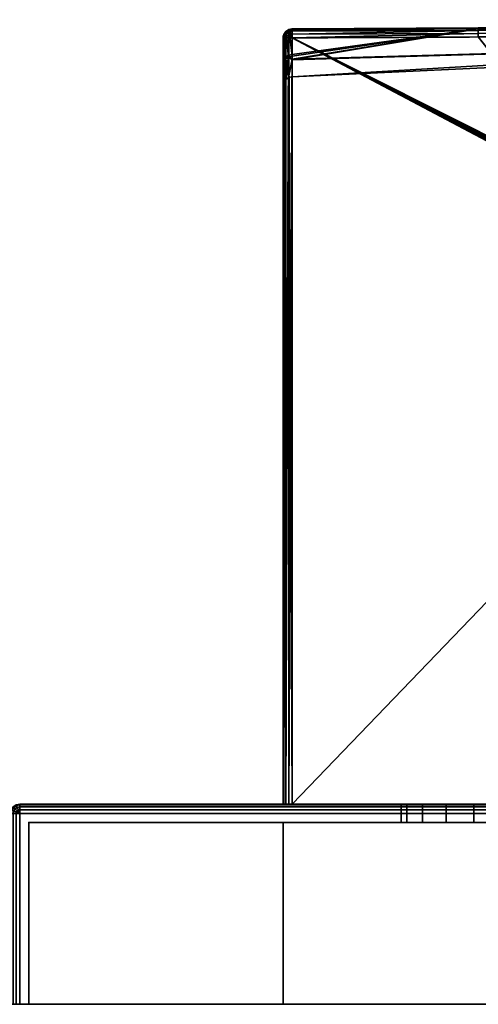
# Model space of a CAD drawing. Header units: millimetres. Extents: x -309 to 8309, y -96 to 57.
# Tile 88 of 95: x 7221 to 7246, y 0 to 54. Entities that reach past the tile are written whole.
import ezdxf

# ---------------------------------------------------------------- set-up
doc = ezdxf.new("R2010")
doc.units = ezdxf.units.MM
doc.layers.add('151', color=7, linetype='Continuous', true_color=0xffffff)
doc.layers.add('31', color=7, linetype='Continuous', true_color=0xffffff)

# ---------------------------------------------------------------- blocks, each defined once
blk = doc.blocks.new('UG_SURFACE_012')
at = {"layer": '151', "color": 252, "linetype": 'Continuous', "lineweight": 35}
for points in [[(7378, -37.3), (7191, -37.3), (7191, 0), (7378, 0)], [(7191, 0), (7191, 0, 2017), (7378, 0, 2017), (7378, 0)], [(7378, 0, 2017), (7191, 0, 2017), (7191, -39.3, 2017), (7378, -39.3, 2017)]]:
    blk.add_3dface(points, dxfattribs=at)
blk = doc.blocks.new('UG_SURFACE_023')
at = {"layer": '31', "color": 251, "linetype": 'Continuous', "lineweight": 35}
for points in [[(7220.538, 10.691, 1000), (7220.646, 10.854, 1000), (7220.674, 10.827, 999.809), (7220.573, 10.677, 999.809)], [(7220.646, 10.854, 1050), (7220.646, 10.854, 1000), (7220.538, 10.691, 1000), (7220.538, 10.691, 1050)], [(7220.573, 10.677, 1050.191), (7220.674, 10.827, 1050.191), (7220.646, 10.854, 1050), (7220.538, 10.691, 1050)], [(7220.646, 10.854, 1000), (7220.809, 10.962, 1000), (7220.823, 10.927, 999.809), (7220.674, 10.827, 999.809)], [(7220.809, 10.962, 1050), (7220.809, 10.962, 1000), (7220.646, 10.854, 1000), (7220.646, 10.854, 1050)], [(7220.674, 10.827, 1050.191), (7220.823, 10.927, 1050.191), (7220.809, 10.962, 1050), (7220.646, 10.854, 1050)], [(7220.674, 10.827, 999.809), (7220.823, 10.927, 999.809), (7220.865, 10.827, 999.646), (7220.75, 10.75, 999.646)], [(7220.75, 10.75, 1050.354), (7220.865, 10.827, 1050.354), (7220.823, 10.927, 1050.191), (7220.674, 10.827, 1050.191)], [(7220.809, 10.962, 1000), (7221, 11, 1000), (7221, 10.962, 999.809), (7220.823, 10.927, 999.809)], [(7221, 11, 1050), (7221, 11, 1000), (7220.809, 10.962, 1000), (7220.809, 10.962, 1050)], [(7220.823, 10.927, 1050.191), (7221, 10.962, 1050.191), (7221, 11, 1050), (7220.809, 10.962, 1050)], [(7220.823, 10.927, 999.809), (7221, 10.962, 999.809), (7221, 10.854, 999.646), (7220.865, 10.827, 999.646)], [(7220.865, 10.827, 1050.354), (7221, 10.854, 1050.354), (7221, 10.962, 1050.191), (7220.823, 10.927, 1050.191)], [(7220.865, 10.827, 999.646), (7221, 10.854, 999.646), (7221, 10.691, 999.538), (7220.927, 10.677, 999.538)], [(7220.927, 10.677, 1050.462), (7221, 10.691, 1050.462), (7221, 10.854, 1050.354), (7220.865, 10.827, 1050.354)], [(7221, 11, 1000), (7271, 11, 1000), (7271, 10.962, 999.809), (7221, 10.962, 999.809)], [(7271, 11, 1050), (7221, 11, 1050), (7221, 10.962, 1050.191), (7271, 10.962, 1050.191)], [(7221, 11, 1000), (7244.469, 11, 1014.305), (7246, 11, 1014)], [(7221, 11, 1000), (7221, 11, 1050), (7242, 11, 1032), (7242, 11, 1018)], [(7246, 11, 1014), (7247.531, 11, 1014.305), (7271, 11, 1000), (7221, 11, 1000)], [(7221, 11, 1050), (7242.304, 11, 1033.531), (7242, 11, 1032)], [(7221, 11, 1000), (7243.172, 11, 1015.172), (7244.469, 11, 1014.305)], [(7242, 11, 1018), (7242.304, 11, 1016.469), (7221, 11, 1000)], [(7221, 11, 1050), (7243.172, 11, 1034.828), (7242.304, 11, 1033.531)], [(7242.304, 11, 1016.469), (7243.172, 11, 1015.172), (7221, 11, 1000)], [(7221, 11, 1050), (7271, 11, 1050), (7246, 11, 1036), (7244.469, 11, 1035.696)], [(7244.469, 11, 1035.696), (7243.172, 11, 1034.828), (7221, 11, 1050)], [(7221, 10.962, 999.809), (7271, 10.962, 999.809), (7271, 10.854, 999.646), (7221, 10.854, 999.646)], [(7271, 10.962, 1050.191), (7221, 10.962, 1050.191), (7221, 10.854, 1050.354), (7271, 10.854, 1050.354)], [(7221, 10.854, 999.646), (7271, 10.854, 999.646), (7271, 10.691, 999.538), (7221, 10.691, 999.538)], [(7271, 10.854, 1050.354), (7221, 10.854, 1050.354), (7221, 10.691, 1050.462), (7271, 10.691, 1050.462)], [(7242, 10, 1032), (7242, 11, 1032), (7242.304, 11, 1033.531), (7242.304, 10, 1033.531)], [(7242.304, 10, 1016.469), (7242.304, 11, 1016.469), (7242, 11, 1018), (7242, 10, 1018)], [(7242, 10, 1018), (7242, 11, 1018), (7242, 11, 1032), (7242, 10, 1032)], [(7242.304, 10, 1033.531), (7242.304, 11, 1033.531), (7243.172, 11, 1034.828), (7243.172, 10, 1034.828)], [(7243.172, 10, 1015.172), (7243.172, 11, 1015.172), (7242.304, 11, 1016.469), (7242.304, 10, 1016.469)], [(7243.172, 10, 1034.828), (7243.172, 11, 1034.828), (7244.469, 11, 1035.696), (7244.469, 10, 1035.696)], [(7244.469, 10, 1014.305), (7244.469, 11, 1014.305), (7243.172, 11, 1015.172), (7243.172, 10, 1015.172)], [(7244.469, 10, 1035.696), (7244.469, 11, 1035.696), (7246, 11, 1036), (7246, 10, 1036)], [(7246, 10, 1014), (7246, 11, 1014), (7244.469, 11, 1014.305), (7244.469, 10, 1014.305)], [(7247.531, 11, 1035.696), (7246, 11, 1036), (7271, 11, 1050)], [(7246, 10, 1036), (7246, 11, 1036), (7247.531, 11, 1035.696), (7247.531, 10, 1035.696)], [(7247.531, 10, 1014.305), (7247.531, 11, 1014.305), (7246, 11, 1014), (7246, 10, 1014)], [(7271, 11, 1050), (7248.828, 11, 1034.828), (7247.531, 11, 1035.696)], [(7247.531, 11, 1014.305), (7248.828, 11, 1015.172), (7271, 11, 1000)], [(7247.531, 10, 1035.696), (7247.531, 11, 1035.696), (7248.828, 11, 1034.828), (7248.828, 10, 1034.828)], [(7248.828, 10, 1015.172), (7248.828, 11, 1015.172), (7247.531, 11, 1014.305), (7247.531, 10, 1014.305)], [(7271, 11, 1000), (7248.828, 11, 1015.172), (7249.695, 11, 1016.469)], [(7249.695, 11, 1033.531), (7248.828, 11, 1034.828), (7271, 11, 1050)], [(7248.828, 10, 1034.828), (7248.828, 11, 1034.828), (7249.695, 11, 1033.531), (7249.695, 10, 1033.531)], [(7249.695, 10, 1016.469), (7249.695, 11, 1016.469), (7248.828, 11, 1015.172), (7248.828, 10, 1015.172)], [(7271, 11, 1000), (7249.695, 11, 1016.469), (7250, 11, 1018)], [(7250, 11, 1032), (7249.695, 11, 1033.531), (7271, 11, 1050)], [(7249.695, 10, 1033.531), (7249.695, 11, 1033.531), (7250, 11, 1032), (7250, 10, 1032)], [(7250, 10, 1018), (7250, 11, 1018), (7249.695, 11, 1016.469), (7249.695, 10, 1016.469)], [(7250, 11, 1018), (7250, 11, 1032), (7271, 11, 1050), (7271, 11, 1000)], [(7250, 10, 1032), (7250, 11, 1032), (7250, 11, 1018), (7250, 10, 1018)], [(7271, 11, 1000), (7271.191, 10.962, 1000), (7271.177, 10.927, 999.809), (7271, 10.962, 999.809)], [(7271, 11, 1000), (7271, 11, 1050), (7271.191, 10.962, 1050), (7271.191, 10.962, 1000)], [(7271, 10.962, 1050.191), (7271.177, 10.927, 1050.191), (7271.191, 10.962, 1050), (7271, 11, 1050)], [(7271, 10.962, 999.809), (7271.177, 10.927, 999.809), (7271.135, 10.827, 999.646), (7271, 10.854, 999.646)], [(7271, 10.854, 1050.354), (7271.135, 10.827, 1050.354), (7271.177, 10.927, 1050.191), (7271, 10.962, 1050.191)], [(7271, 10.854, 999.646), (7271.135, 10.827, 999.646), (7271.073, 10.677, 999.538), (7271, 10.691, 999.538)], [(7271, 10.691, 1050.462), (7271.073, 10.677, 1050.462), (7271.135, 10.827, 1050.354), (7271, 10.854, 1050.354)], [(7271.177, 10.927, 999.809), (7271.327, 10.827, 999.809), (7271.25, 10.75, 999.646), (7271.135, 10.827, 999.646)], [(7271.135, 10.827, 1050.354), (7271.25, 10.75, 1050.354), (7271.327, 10.827, 1050.191), (7271.177, 10.927, 1050.191)], [(7271.191, 10.962, 1000), (7271.354, 10.854, 1000), (7271.327, 10.827, 999.809), (7271.177, 10.927, 999.809)], [(7271.177, 10.927, 1050.191), (7271.327, 10.827, 1050.191), (7271.354, 10.854, 1050), (7271.191, 10.962, 1050)], [(7271.191, 10.962, 1000), (7271.191, 10.962, 1050), (7271.354, 10.854, 1050), (7271.354, 10.854, 1000)], [(7271.354, 10.854, 1000), (7271.462, 10.691, 1000), (7271.427, 10.677, 999.809), (7271.327, 10.827, 999.809)], [(7271.327, 10.827, 1050.191), (7271.427, 10.677, 1050.191), (7271.462, 10.691, 1050), (7271.354, 10.854, 1050)], [(7271.354, 10.854, 1000), (7271.354, 10.854, 1050), (7271.462, 10.691, 1050), (7271.462, 10.691, 1000)], [(7220.5, 10.5, 1000), (7220.538, 10.691, 1000), (7220.573, 10.677, 999.809), (7220.538, 10.5, 999.809)], [(7220.538, 10.691, 1050), (7220.538, 10.691, 1000), (7220.5, 10.5, 1000), (7220.5, 10.5, 1050)], [(7220.538, 10.5, 1050.191), (7220.573, 10.677, 1050.191), (7220.538, 10.691, 1050), (7220.5, 10.5, 1050)], [(7220.538, 10.5, 999.809), (7220.538, 0, 999.809), (7220.5, 0, 1000), (7220.5, 10.5, 1000)], [(7220.5, 0, 1050), (7220.5, 10.5, 1050), (7220.5, 10.5, 1000), (7220.5, 0, 1000)], [(7220.5, 10.5, 1050), (7220.5, 0, 1050), (7220.538, 0, 1050.191), (7220.538, 10.5, 1050.191)], [(7220.538, 10.5, 999.809), (7220.573, 10.677, 999.809), (7220.674, 10.635, 999.646), (7220.646, 10.5, 999.646)], [(7220.646, 10.5, 1050.354), (7220.674, 10.635, 1050.354), (7220.573, 10.677, 1050.191), (7220.538, 10.5, 1050.191)], [(7220.646, 10.5, 999.646), (7220.646, 0, 999.646), (7220.538, 0, 999.809), (7220.538, 10.5, 999.809)], [(7220.538, 10.5, 1050.191), (7220.538, 0, 1050.191), (7220.646, 0, 1050.354), (7220.646, 10.5, 1050.354)], [(7220.573, 10.677, 999.809), (7220.674, 10.827, 999.809), (7220.75, 10.75, 999.646), (7220.674, 10.635, 999.646)], [(7220.674, 10.635, 1050.354), (7220.75, 10.75, 1050.354), (7220.674, 10.827, 1050.191), (7220.573, 10.677, 1050.191)], [(7220.646, 10.5, 999.646), (7220.674, 10.635, 999.646), (7220.823, 10.573, 999.538), (7220.809, 10.5, 999.538)], [(7220.809, 10.5, 1050.462), (7220.823, 10.573, 1050.462), (7220.674, 10.635, 1050.354), (7220.646, 10.5, 1050.354)], [(7220.809, 10.5, 999.538), (7220.809, 0, 999.538), (7220.646, 0, 999.646), (7220.646, 10.5, 999.646)], [(7220.646, 10.5, 1050.354), (7220.646, 0, 1050.354), (7220.809, 0, 1050.462), (7220.809, 10.5, 1050.462)], [(7220.674, 10.635, 999.646), (7220.75, 10.75, 999.646), (7220.865, 10.635, 999.538), (7220.823, 10.573, 999.538)], [(7220.823, 10.573, 1050.462), (7220.865, 10.635, 1050.462), (7220.75, 10.75, 1050.354), (7220.674, 10.635, 1050.354)], [(7220.75, 10.75, 999.646), (7220.865, 10.827, 999.646), (7220.927, 10.677, 999.538), (7220.865, 10.635, 999.538)], [(7220.865, 10.635, 1050.462), (7220.927, 10.677, 1050.462), (7220.865, 10.827, 1050.354), (7220.75, 10.75, 1050.354)], [(7220.809, 10.5, 999.538), (7220.823, 10.573, 999.538), (7221, 10.5, 999.5)], [(7221, 10.5, 1050.5), (7220.823, 10.573, 1050.462), (7220.809, 10.5, 1050.462)], [(7221, 10.5, 999.5), (7221, 0, 999.5), (7220.809, 0, 999.538), (7220.809, 10.5, 999.538)], [(7220.809, 10.5, 1050.462), (7220.809, 0, 1050.462), (7221, 0, 1050.5), (7221, 10.5, 1050.5)], [(7220.823, 10.573, 999.538), (7220.865, 10.635, 999.538), (7221, 10.5, 999.5)], [(7221, 10.5, 1050.5), (7220.865, 10.635, 1050.462), (7220.823, 10.573, 1050.462)], [(7220.865, 10.635, 999.538), (7220.927, 10.677, 999.538), (7221, 10.5, 999.5)], [(7221, 10.5, 1050.5), (7220.927, 10.677, 1050.462), (7220.865, 10.635, 1050.462)], [(7220.927, 10.677, 999.538), (7221, 10.691, 999.538), (7221, 10.5, 999.5)], [(7221, 10.5, 1050.5), (7221, 10.691, 1050.462), (7220.927, 10.677, 1050.462)], [(7221, 10.691, 999.538), (7271, 10.691, 999.538), (7271, 10.5, 999.5), (7221, 10.5, 999.5)], [(7271, 10.691, 1050.462), (7221, 10.691, 1050.462), (7221, 10.5, 1050.5), (7271, 10.5, 1050.5)], [(7271, 10.5, 999.5), (7271, 0, 999.5), (7221, 0, 999.5), (7221, 10.5, 999.5)], [(7271, 0, 1050.5), (7271, 10.5, 1050.5), (7221, 10.5, 1050.5), (7221, 0, 1050.5)], [(7271, 10.691, 999.538), (7271.073, 10.677, 999.538), (7271, 10.5, 999.5)], [(7271, 10.5, 1050.5), (7271.073, 10.677, 1050.462), (7271, 10.691, 1050.462)], [(7271.073, 10.677, 999.538), (7271.135, 10.635, 999.538), (7271, 10.5, 999.5)], [(7271, 10.5, 1050.5), (7271.135, 10.635, 1050.462), (7271.073, 10.677, 1050.462)], [(7271.135, 10.635, 999.538), (7271.177, 10.573, 999.538), (7271, 10.5, 999.5)], [(7271, 10.5, 1050.5), (7271.177, 10.573, 1050.462), (7271.135, 10.635, 1050.462)], [(7271.177, 10.573, 999.538), (7271.191, 10.5, 999.538), (7271, 10.5, 999.5)], [(7271, 10.5, 1050.5), (7271.191, 10.5, 1050.462), (7271.177, 10.573, 1050.462)], [(7271.191, 10.5, 999.538), (7271.191, 0, 999.538), (7271, 0, 999.5), (7271, 10.5, 999.5)], [(7271, 10.5, 1050.5), (7271, 0, 1050.5), (7271.191, 0, 1050.462), (7271.191, 10.5, 1050.462)], [(7271.135, 10.827, 999.646), (7271.25, 10.75, 999.646), (7271.135, 10.635, 999.538), (7271.073, 10.677, 999.538)], [(7271.073, 10.677, 1050.462), (7271.135, 10.635, 1050.462), (7271.25, 10.75, 1050.354), (7271.135, 10.827, 1050.354)], [(7271.25, 10.75, 999.646), (7271.327, 10.635, 999.646), (7271.177, 10.573, 999.538), (7271.135, 10.635, 999.538)], [(7271.135, 10.635, 1050.462), (7271.177, 10.573, 1050.462), (7271.327, 10.635, 1050.354), (7271.25, 10.75, 1050.354)], [(7271.327, 10.635, 999.646), (7271.354, 10.5, 999.646), (7271.191, 10.5, 999.538), (7271.177, 10.573, 999.538)], [(7271.177, 10.573, 1050.462), (7271.191, 10.5, 1050.462), (7271.354, 10.5, 1050.354), (7271.327, 10.635, 1050.354)], [(7271.354, 10.5, 999.646), (7271.354, 0, 999.646), (7271.191, 0, 999.538), (7271.191, 10.5, 999.538)], [(7271.191, 10.5, 1050.462), (7271.191, 0, 1050.462), (7271.354, 0, 1050.354), (7271.354, 10.5, 1050.354)], [(7271.327, 10.827, 999.809), (7271.427, 10.677, 999.809), (7271.327, 10.635, 999.646), (7271.25, 10.75, 999.646)], [(7271.25, 10.75, 1050.354), (7271.327, 10.635, 1050.354), (7271.427, 10.677, 1050.191), (7271.327, 10.827, 1050.191)], [(7271.427, 10.677, 999.809), (7271.462, 10.5, 999.809), (7271.354, 10.5, 999.646), (7271.327, 10.635, 999.646)], [(7271.327, 10.635, 1050.354), (7271.354, 10.5, 1050.354), (7271.462, 10.5, 1050.191), (7271.427, 10.677, 1050.191)], [(7271.462, 10.5, 999.809), (7271.462, 0, 999.809), (7271.354, 0, 999.646), (7271.354, 10.5, 999.646)], [(7271.354, 10.5, 1050.354), (7271.354, 0, 1050.354), (7271.462, 0, 1050.191), (7271.462, 10.5, 1050.191)], [(7271.462, 10.691, 1000), (7271.5, 10.5, 1000), (7271.462, 10.5, 999.809), (7271.427, 10.677, 999.809)], [(7271.427, 10.677, 1050.191), (7271.462, 10.5, 1050.191), (7271.5, 10.5, 1050), (7271.462, 10.691, 1050)], [(7271.462, 10.691, 1000), (7271.462, 10.691, 1050), (7271.5, 10.5, 1050), (7271.5, 10.5, 1000)], [(7271.5, 10.5, 1000), (7271.5, 0, 1000), (7271.462, 0, 999.809), (7271.462, 10.5, 999.809)], [(7271.462, 10.5, 1050.191), (7271.462, 0, 1050.191), (7271.5, 0, 1050), (7271.5, 10.5, 1050)], [(7271.5, 10.5, 1050), (7271.5, 0, 1050), (7271.5, 0, 1000), (7271.5, 10.5, 1000)], [(7221.5, 0, 1000.5), (7221.5, 10, 1000.5), (7221.5, 10, 1049.5), (7221.5, 0, 1049.5)], [(7221.5, 0, 1049.5), (7221.5, 10, 1049.5), (7270.5, 10, 1049.5), (7270.5, 0, 1049.5)], [(7270.5, 0, 1000.5), (7270.5, 10, 1000.5), (7221.5, 10, 1000.5), (7221.5, 0, 1000.5)], [(7221.5, 10, 1049.5), (7244.469, 10, 1035.696), (7246, 10, 1036)], [(7221.5, 10, 1049.5), (7221.5, 10, 1000.5), (7242, 10, 1018), (7242, 10, 1032)], [(7246, 10, 1036), (7247.531, 10, 1035.696), (7270.5, 10, 1049.5), (7221.5, 10, 1049.5)], [(7221.5, 10, 1000.5), (7242.304, 10, 1016.469), (7242, 10, 1018)], [(7221.5, 10, 1049.5), (7243.172, 10, 1034.828), (7244.469, 10, 1035.696)], [(7242, 10, 1032), (7242.304, 10, 1033.531), (7221.5, 10, 1049.5)], [(7221.5, 10, 1000.5), (7243.172, 10, 1015.172), (7242.304, 10, 1016.469)], [(7242.304, 10, 1033.531), (7243.172, 10, 1034.828), (7221.5, 10, 1049.5)], [(7221.5, 10, 1000.5), (7270.5, 10, 1000.5), (7246, 10, 1014), (7244.469, 10, 1014.305)], [(7244.469, 10, 1014.305), (7243.172, 10, 1015.172), (7221.5, 10, 1000.5)], [(7247.531, 10, 1014.305), (7246, 10, 1014), (7270.5, 10, 1000.5)], [(7270.5, 10, 1000.5), (7248.828, 10, 1015.172), (7247.531, 10, 1014.305)], [(7247.531, 10, 1035.696), (7248.828, 10, 1034.828), (7270.5, 10, 1049.5)], [(7270.5, 10, 1049.5), (7248.828, 10, 1034.828), (7249.695, 10, 1033.531)], [(7249.695, 10, 1016.469), (7248.828, 10, 1015.172), (7270.5, 10, 1000.5)], [(7270.5, 10, 1049.5), (7249.695, 10, 1033.531), (7250, 10, 1032)], [(7250, 10, 1018), (7249.695, 10, 1016.469), (7270.5, 10, 1000.5)], [(7270.5, 10, 1000.5), (7270.5, 10, 1049.5), (7250, 10, 1032), (7250, 10, 1018)], [(7270.5, 0, 1049.5), (7270.5, 10, 1049.5), (7270.5, 10, 1000.5), (7270.5, 0, 1000.5)], [(7221.5, 0, 1000.5), (7221.5, 0, 1049.5), (7220.5, 0, 1050), (7220.5, 0, 1000)], [(7221.5, 0, 1049.5), (7220.646, 0, 1050.354), (7220.538, 0, 1050.191), (7220.5, 0, 1050)], [(7220.5, 0, 1000), (7220.538, 0, 999.809), (7220.646, 0, 999.646), (7221.5, 0, 1000.5)], [(7221, 0, 1050.5), (7220.809, 0, 1050.462), (7220.646, 0, 1050.354), (7221.5, 0, 1049.5)], [(7221.5, 0, 1000.5), (7220.646, 0, 999.646), (7220.809, 0, 999.538), (7221, 0, 999.5)], [(7221.5, 0, 1049.5), (7270.5, 0, 1049.5), (7271, 0, 1050.5), (7221, 0, 1050.5)], [(7270.5, 0, 1000.5), (7221.5, 0, 1000.5), (7221, 0, 999.5), (7271, 0, 999.5)], [(7270.5, 0, 1049.5), (7270.5, 0, 1000.5), (7271.5, 0, 1000), (7271.5, 0, 1050)], [(7270.5, 0, 1000.5), (7271.354, 0, 999.646), (7271.462, 0, 999.809), (7271.5, 0, 1000)], [(7270.5, 0, 1049.5), (7271.354, 0, 1050.354), (7271.191, 0, 1050.462), (7271, 0, 1050.5)], [(7271, 0, 999.5), (7271.191, 0, 999.538), (7271.354, 0, 999.646), (7270.5, 0, 1000.5)], [(7271.5, 0, 1050), (7271.462, 0, 1050.191), (7271.354, 0, 1050.354), (7270.5, 0, 1049.5)]]:
    blk.add_3dface(points, dxfattribs=at)
blk = doc.blocks.new('UG_SURFACE_024')
at = {"layer": '31', "color": 251, "linetype": 'Continuous', "lineweight": 35}
for points in [[(7235.647, 53.498, 1114.455), (7235.808, 53.606, 1114.455), (7235.807, 53.553, 1114.282)], [(7235.664, 53.481, 1114.66), (7235.817, 53.583, 1114.66), (7235.808, 53.606, 1114.455), (7235.647, 53.498, 1114.455)], [(7235.807, 53.553, 1093.718), (7235.808, 53.606, 1093.544), (7235.647, 53.498, 1093.544)], [(7235.647, 53.498, 1093.544), (7235.808, 53.606, 1093.544), (7235.817, 53.583, 1093.34), (7235.664, 53.481, 1093.34)], [(7235.808, 53.606, 1114.455), (7235.828, 53.557, 1114.28), (7235.807, 53.553, 1114.282)], [(7235.807, 53.553, 1093.718), (7235.828, 53.557, 1093.72), (7235.808, 53.606, 1093.544)], [(7235.998, 53.645, 1114.46), (7235.808, 53.606, 1114.455), (7235.817, 53.583, 1114.66)], [(7235.998, 53.645, 1114.46), (7235.998, 53.643, 1114.456), (7235.808, 53.606, 1114.455)], [(7235.808, 53.606, 1093.544), (7235.998, 53.643, 1093.544), (7235.998, 53.645, 1093.54)], [(7235.817, 53.583, 1093.34), (7235.808, 53.606, 1093.544), (7235.998, 53.645, 1093.54)], [(7235.828, 53.557, 1114.28), (7235.808, 53.606, 1114.455), (7235.998, 53.643, 1114.456)], [(7235.998, 53.643, 1093.544), (7235.808, 53.606, 1093.544), (7235.828, 53.557, 1093.72)], [(7235.817, 53.583, 1114.66), (7235.998, 53.619, 1114.664), (7235.998, 53.645, 1114.46)], [(7235.998, 53.645, 1093.54), (7235.998, 53.619, 1093.336), (7235.817, 53.583, 1093.34)], [(7235.998, 53.619, 1114.664), (7235.817, 53.583, 1114.66), (7235.858, 53.487, 1114.837)], [(7235.858, 53.487, 1093.163), (7235.817, 53.583, 1093.34), (7235.998, 53.619, 1093.336)], [(7235.998, 53.643, 1114.456), (7235.999, 53.587, 1114.264), (7235.828, 53.557, 1114.28)], [(7235.828, 53.557, 1093.72), (7235.999, 53.587, 1093.736), (7235.998, 53.643, 1093.544)], [(7235.858, 53.487, 1114.837), (7235.999, 53.514, 1114.839), (7235.998, 53.619, 1114.664)], [(7235.998, 53.619, 1093.336), (7235.999, 53.514, 1093.161), (7235.858, 53.487, 1093.163)], [(7246.241, 53.649, 1093.713), (7235.992, 51.979, 1098.318), (7267.231, 52.855, 1098.436)], [(7267.231, 52.855, 1109.564), (7235.992, 51.94, 1109.69), (7246.241, 53.649, 1114.287)], [(7246.241, 53.649, 1114.287), (7235.992, 51.94, 1109.69), (7235.993, 52.139, 1110.911)], [(7235.993, 52.236, 1096.805), (7235.992, 51.979, 1098.318), (7246.241, 53.649, 1093.713)], [(7246.241, 53.649, 1093.713), (7235.999, 53.587, 1093.736), (7235.993, 52.236, 1096.805)], [(7235.993, 52.139, 1110.911), (7235.999, 53.587, 1114.264), (7246.241, 53.649, 1114.287)], [(7235.998, 53.643, 1114.456), (7246.241, 53.697, 1114.481), (7246.241, 53.649, 1114.287)], [(7235.998, 53.619, 1114.664), (7246.241, 53.664, 1114.678), (7246.241, 53.697, 1114.481)], [(7246.241, 53.697, 1114.481), (7235.998, 53.645, 1114.46), (7235.998, 53.619, 1114.664)], [(7235.998, 53.643, 1114.456), (7235.998, 53.645, 1114.46), (7246.241, 53.697, 1114.481)], [(7235.998, 53.619, 1093.336), (7235.998, 53.645, 1093.54), (7246.241, 53.697, 1093.519)], [(7246.241, 53.697, 1093.519), (7235.998, 53.645, 1093.54), (7235.998, 53.643, 1093.544)], [(7235.998, 53.643, 1093.544), (7246.241, 53.649, 1093.713), (7246.241, 53.697, 1093.519)], [(7246.241, 53.697, 1093.519), (7246.241, 53.664, 1093.322), (7235.998, 53.619, 1093.336)], [(7246.241, 53.664, 1114.678), (7235.998, 53.619, 1114.664), (7235.999, 53.514, 1114.839)], [(7235.999, 53.514, 1093.161), (7235.998, 53.619, 1093.336), (7246.241, 53.664, 1093.322)], [(7246.241, 53.649, 1114.287), (7235.999, 53.587, 1114.264), (7235.998, 53.643, 1114.456)], [(7235.998, 53.643, 1093.544), (7235.999, 53.587, 1093.736), (7246.241, 53.649, 1093.713)], [(7235.999, 53.514, 1114.839), (7246.241, 53.557, 1114.847), (7246.241, 53.664, 1114.678)], [(7246.241, 53.664, 1093.322), (7246.241, 53.557, 1093.153), (7235.999, 53.514, 1093.161)], [(7267.055, 53.789, 1114.372), (7246.241, 53.697, 1114.481), (7298.499, 53.976, 1114.655)], [(7298.499, 53.904, 1114.794), (7298.499, 53.976, 1114.655), (7246.241, 53.697, 1114.481)], [(7298.499, 53.976, 1093.346), (7298.499, 53.904, 1093.206), (7246.241, 53.664, 1093.322)], [(7298.499, 53.976, 1093.346), (7246.241, 53.697, 1093.519), (7267.055, 53.789, 1093.628)], [(7246.241, 53.664, 1093.322), (7246.241, 53.697, 1093.519), (7298.499, 53.976, 1093.346)], [(7298.5, 53.794, 1114.905), (7298.499, 53.904, 1114.794), (7246.241, 53.664, 1114.678)], [(7246.241, 53.697, 1114.481), (7246.241, 53.664, 1114.678), (7298.499, 53.904, 1114.794)], [(7298.499, 53.904, 1093.206), (7298.5, 53.794, 1093.096), (7246.241, 53.557, 1093.153)], [(7246.241, 53.557, 1093.153), (7246.241, 53.664, 1093.322), (7298.499, 53.904, 1093.206)], [(7298.5, 53.654, 1114.976), (7298.5, 53.794, 1114.905), (7246.241, 53.557, 1114.847)], [(7246.241, 53.664, 1114.678), (7246.241, 53.557, 1114.847), (7298.5, 53.794, 1114.905)], [(7246.242, 53.393, 1093.04), (7246.241, 53.557, 1093.153), (7298.5, 53.794, 1093.096)], [(7267.055, 53.789, 1114.372), (7246.241, 53.649, 1114.287), (7246.241, 53.697, 1114.481)], [(7267.231, 52.855, 1098.436), (7267.055, 53.789, 1093.628), (7246.241, 53.649, 1093.713)], [(7246.241, 53.649, 1114.287), (7267.055, 53.789, 1114.372), (7267.231, 52.855, 1109.564)], [(7246.241, 53.697, 1093.519), (7246.241, 53.649, 1093.713), (7267.055, 53.789, 1093.628)], [(7246.241, 53.557, 1114.847), (7246.242, 53.393, 1114.96), (7298.5, 53.654, 1114.976)], [(7298.5, 53.794, 1093.096), (7298.5, 53.654, 1093.024), (7246.242, 53.393, 1093.04)], [(7298.5, 53.5, 1115), (7298.5, 53.654, 1114.976), (7246.242, 53.393, 1114.96)], [(7246.242, 53.393, 1093.04), (7298.5, 53.654, 1093.024), (7298.5, 53.5, 1093)], [(7235.562, 53.327, 1114.66), (7235.519, 53.229, 1114.455), (7235.5, 53.146, 1114.5)], [(7235.5, 53.146, 1114.5), (7235.526, 53.146, 1114.66), (7235.562, 53.327, 1114.66)], [(7235.562, 53.327, 1093.34), (7235.526, 53.146, 1093.34), (7235.5, 53.146, 1093.5)], [(7235.5, 53.146, 1093.5), (7235.519, 53.229, 1093.544), (7235.562, 53.327, 1093.34)], [(7235.5, 51.665, 1111.07), (7235.5, 53.146, 1114.5), (7235.519, 53.229, 1114.455)], [(7235.519, 53.229, 1093.544), (7235.5, 51.765, 1096.64), (7235.538, 51.944, 1096.702)], [(7235.519, 53.229, 1093.544), (7235.5, 53.146, 1093.5), (7235.5, 51.765, 1096.64)], [(7235.538, 51.845, 1111.01), (7235.5, 51.665, 1111.07), (7235.519, 53.229, 1114.455)], [(7235.5, 11, 1114.5), (7235.5, 53.146, 1114.5), (7235.5, 51.665, 1111.07)], [(7235.5, 51.765, 1096.64), (7235.5, 53.146, 1093.5), (7235.5, 11, 1093.5)], [(7235.5, 11, 1114.5), (7235.538, 11, 1114.691), (7235.526, 53.146, 1114.66)], [(7235.526, 53.146, 1114.66), (7235.5, 53.146, 1114.5), (7235.5, 11, 1114.5)], [(7235.5, 11, 1093.5), (7235.5, 53.146, 1093.5), (7235.526, 53.146, 1093.34)], [(7235.526, 53.146, 1093.34), (7235.538, 11, 1093.309), (7235.5, 11, 1093.5)], [(7235.562, 53.327, 1114.66), (7235.54, 53.337, 1114.455), (7235.519, 53.229, 1114.455)], [(7235.538, 53.315, 1114.41), (7235.519, 53.229, 1114.455), (7235.54, 53.337, 1114.455)], [(7235.54, 53.337, 1093.544), (7235.519, 53.229, 1093.544), (7235.538, 53.315, 1093.59)], [(7235.519, 53.229, 1093.544), (7235.54, 53.337, 1093.544), (7235.562, 53.327, 1093.34)], [(7235.519, 53.229, 1114.455), (7235.538, 53.315, 1114.41), (7235.538, 51.845, 1111.01)], [(7235.538, 51.944, 1096.702), (7235.538, 53.315, 1093.59), (7235.519, 53.229, 1093.544)], [(7235.562, 53.327, 1114.66), (7235.526, 53.146, 1114.66), (7235.543, 53.146, 1114.688)], [(7235.543, 53.146, 1093.312), (7235.526, 53.146, 1093.34), (7235.562, 53.327, 1093.34)], [(7235.538, 11, 1114.691), (7235.543, 53.146, 1114.688), (7235.526, 53.146, 1114.66)], [(7235.526, 53.146, 1093.34), (7235.543, 53.146, 1093.312), (7235.538, 11, 1093.309)], [(7235.54, 53.337, 1114.455), (7235.55, 53.331, 1114.401), (7235.538, 53.315, 1114.41)], [(7235.538, 53.315, 1093.59), (7235.55, 53.331, 1093.599), (7235.54, 53.337, 1093.544)], [(7235.538, 51.845, 1111.01), (7235.538, 53.315, 1114.41), (7235.55, 53.331, 1114.401)], [(7235.55, 53.331, 1093.599), (7235.538, 51.944, 1096.702), (7235.644, 52.096, 1096.756)], [(7235.55, 53.331, 1093.599), (7235.538, 53.315, 1093.59), (7235.538, 51.944, 1096.702)], [(7235.644, 51.998, 1110.959), (7235.538, 51.845, 1111.01), (7235.55, 53.331, 1114.401)], [(7235.631, 53.146, 1114.837), (7235.538, 11, 1114.691), (7235.646, 11, 1114.854)], [(7235.631, 53.146, 1114.837), (7235.543, 53.146, 1114.688), (7235.538, 11, 1114.691)], [(7235.538, 11, 1093.309), (7235.543, 53.146, 1093.312), (7235.631, 53.146, 1093.163)], [(7235.631, 53.146, 1093.163), (7235.646, 11, 1093.146), (7235.538, 11, 1093.309)], [(7235.55, 53.331, 1114.401), (7235.54, 53.337, 1114.455), (7235.647, 53.498, 1114.455)], [(7235.562, 53.327, 1114.66), (7235.664, 53.481, 1114.66), (7235.647, 53.498, 1114.455), (7235.54, 53.337, 1114.455)], [(7235.647, 53.498, 1093.544), (7235.54, 53.337, 1093.544), (7235.55, 53.331, 1093.599)], [(7235.54, 53.337, 1093.544), (7235.647, 53.498, 1093.544), (7235.664, 53.481, 1093.34), (7235.562, 53.327, 1093.34)], [(7235.543, 53.146, 1114.688), (7235.631, 53.146, 1114.837), (7235.659, 53.287, 1114.837), (7235.562, 53.327, 1114.66)], [(7235.562, 53.327, 1093.34), (7235.659, 53.287, 1093.163), (7235.631, 53.146, 1093.163), (7235.543, 53.146, 1093.312)], [(7235.647, 53.498, 1114.455), (7235.646, 53.458, 1114.333), (7235.55, 53.331, 1114.401)], [(7235.55, 53.331, 1093.599), (7235.646, 53.458, 1093.667), (7235.647, 53.498, 1093.544)], [(7235.55, 53.331, 1114.401), (7235.646, 53.458, 1114.333), (7235.644, 51.998, 1110.959)], [(7235.644, 52.096, 1096.756), (7235.646, 53.458, 1093.667), (7235.55, 53.331, 1093.599)], [(7235.659, 53.287, 1114.837), (7235.739, 53.407, 1114.837), (7235.664, 53.481, 1114.66), (7235.562, 53.327, 1114.66)], [(7235.562, 53.327, 1093.34), (7235.664, 53.481, 1093.34), (7235.739, 53.407, 1093.163), (7235.659, 53.287, 1093.163)], [(7235.659, 53.287, 1114.837), (7235.631, 53.146, 1114.837), (7235.649, 53.146, 1114.85)], [(7235.649, 53.146, 1093.15), (7235.631, 53.146, 1093.163), (7235.659, 53.287, 1093.163)], [(7235.646, 11, 1114.854), (7235.649, 53.146, 1114.85), (7235.631, 53.146, 1114.837)], [(7235.631, 53.146, 1093.163), (7235.649, 53.146, 1093.15), (7235.646, 11, 1093.146)], [(7235.646, 53.458, 1093.667), (7235.644, 52.096, 1096.756), (7235.804, 52.199, 1096.792)], [(7235.804, 52.101, 1110.924), (7235.644, 51.998, 1110.959), (7235.646, 53.458, 1114.333)], [(7235.646, 53.458, 1114.333), (7235.807, 53.553, 1114.282), (7235.804, 52.101, 1110.924)], [(7235.804, 52.199, 1096.792), (7235.807, 53.553, 1093.718), (7235.646, 53.458, 1093.667)], [(7235.807, 53.553, 1114.282), (7235.646, 53.458, 1114.333), (7235.647, 53.498, 1114.455)], [(7235.647, 53.498, 1093.544), (7235.646, 53.458, 1093.667), (7235.807, 53.553, 1093.718)], [(7235.798, 53.146, 1114.958), (7235.646, 11, 1114.854), (7235.809, 11, 1114.962)], [(7235.798, 53.146, 1114.958), (7235.649, 53.146, 1114.85), (7235.646, 11, 1114.854)], [(7235.646, 11, 1093.146), (7235.649, 53.146, 1093.15), (7235.798, 53.146, 1093.042)], [(7235.798, 53.146, 1093.042), (7235.809, 11, 1093.038), (7235.646, 11, 1093.146)], [(7235.649, 53.146, 1114.85), (7235.798, 53.146, 1114.958), (7235.814, 53.223, 1114.958), (7235.659, 53.287, 1114.837)], [(7235.659, 53.287, 1093.163), (7235.814, 53.223, 1093.042), (7235.798, 53.146, 1093.042), (7235.649, 53.146, 1093.15)], [(7235.814, 53.223, 1114.958), (7235.857, 53.289, 1114.958), (7235.739, 53.407, 1114.837), (7235.659, 53.287, 1114.837)], [(7235.659, 53.287, 1093.163), (7235.739, 53.407, 1093.163), (7235.857, 53.289, 1093.042), (7235.814, 53.223, 1093.042)], [(7235.739, 53.407, 1114.837), (7235.858, 53.487, 1114.837), (7235.817, 53.583, 1114.66), (7235.664, 53.481, 1114.66)], [(7235.664, 53.481, 1093.34), (7235.817, 53.583, 1093.34), (7235.858, 53.487, 1093.163), (7235.739, 53.407, 1093.163)], [(7235.857, 53.289, 1114.958), (7235.922, 53.332, 1114.958), (7235.858, 53.487, 1114.837), (7235.739, 53.407, 1114.837)], [(7235.739, 53.407, 1093.163), (7235.858, 53.487, 1093.163), (7235.922, 53.332, 1093.042), (7235.857, 53.289, 1093.042)], [(7236, 53.146, 1115), (7235.814, 53.223, 1114.958), (7235.798, 53.146, 1114.958), (7235.809, 53.146, 1114.96)], [(7235.798, 53.146, 1093.042), (7235.814, 53.223, 1093.042), (7236, 53.146, 1093), (7235.809, 53.146, 1093.04)], [(7235.809, 11, 1114.962), (7235.809, 53.146, 1114.96), (7235.798, 53.146, 1114.958)], [(7235.798, 53.146, 1093.042), (7235.809, 53.146, 1093.04), (7235.809, 11, 1093.038)], [(7235.804, 52.101, 1110.924), (7235.807, 53.553, 1114.282), (7235.828, 53.557, 1114.28)], [(7235.828, 53.557, 1093.72), (7235.804, 52.199, 1096.792), (7235.993, 52.236, 1096.805)], [(7235.828, 53.557, 1093.72), (7235.807, 53.553, 1093.718), (7235.804, 52.199, 1096.792)], [(7235.993, 52.139, 1110.911), (7235.804, 52.101, 1110.924), (7235.828, 53.557, 1114.28)], [(7236, 11, 1115), (7236, 53.146, 1115), (7235.809, 53.146, 1114.96)], [(7235.809, 53.146, 1114.96), (7235.809, 11, 1114.962), (7236, 11, 1115)], [(7235.809, 11, 1093.038), (7235.809, 53.146, 1093.04), (7236, 53.146, 1093)], [(7236, 53.146, 1093), (7236, 11, 1093), (7235.809, 11, 1093.038)], [(7236, 53.146, 1115), (7235.857, 53.289, 1114.958), (7235.814, 53.223, 1114.958)], [(7235.814, 53.223, 1093.042), (7235.857, 53.289, 1093.042), (7236, 53.146, 1093)], [(7235.828, 53.557, 1114.28), (7235.999, 53.587, 1114.264), (7235.993, 52.139, 1110.911)], [(7235.993, 52.236, 1096.805), (7235.999, 53.587, 1093.736), (7235.828, 53.557, 1093.72)], [(7236, 53.146, 1115), (7235.922, 53.332, 1114.958), (7235.857, 53.289, 1114.958)], [(7235.857, 53.289, 1093.042), (7235.922, 53.332, 1093.042), (7236, 53.146, 1093)], [(7235.999, 53.348, 1114.957), (7235.999, 53.514, 1114.839), (7235.858, 53.487, 1114.837)], [(7235.858, 53.487, 1093.163), (7235.999, 53.514, 1093.161), (7235.999, 53.348, 1093.043)], [(7235.858, 53.487, 1114.837), (7235.922, 53.332, 1114.958), (7235.999, 53.348, 1114.957)], [(7235.999, 53.348, 1093.043), (7235.922, 53.332, 1093.042), (7235.858, 53.487, 1093.163)], [(7235.999, 53.347, 1114.958), (7235.999, 53.348, 1114.957), (7235.922, 53.332, 1114.958)], [(7235.922, 53.332, 1093.042), (7235.999, 53.348, 1093.043), (7235.999, 53.347, 1093.042)], [(7235.922, 53.332, 1114.958), (7236, 53.146, 1115), (7235.999, 53.347, 1114.958)], [(7235.999, 53.347, 1093.042), (7236, 53.146, 1093), (7235.922, 53.332, 1093.042)], [(7235.999, 53.348, 1114.957), (7246.242, 53.393, 1114.96), (7246.241, 53.557, 1114.847)], [(7246.241, 53.557, 1114.847), (7235.999, 53.514, 1114.839), (7235.999, 53.348, 1114.957)], [(7235.999, 53.348, 1093.043), (7235.999, 53.514, 1093.161), (7246.241, 53.557, 1093.153)], [(7246.241, 53.557, 1093.153), (7246.242, 53.393, 1093.04), (7235.999, 53.348, 1093.043)], [(7246.242, 53.393, 1114.96), (7235.999, 53.347, 1114.958), (7236, 53.146, 1115)], [(7235.999, 53.348, 1114.957), (7235.999, 53.347, 1114.958), (7246.242, 53.393, 1114.96)], [(7236, 53.146, 1093), (7235.999, 53.347, 1093.042), (7246.242, 53.393, 1093.04)], [(7246.242, 53.393, 1093.04), (7235.999, 53.347, 1093.042), (7235.999, 53.348, 1093.043)], [(7236, 53.146, 1115), (7246.243, 53.197, 1115), (7246.242, 53.393, 1114.96)], [(7246.242, 53.393, 1093.04), (7246.243, 53.197, 1093), (7236, 53.146, 1093)], [(7246.243, 53.197, 1115), (7236, 53.146, 1115), (7252.506, 44.859, 1115), (7252.756, 45.082, 1115)], [(7252.688, 45.034, 1093), (7252.455, 44.787, 1093), (7236, 53.146, 1093), (7246.243, 53.197, 1093)], [(7252.316, 27.953, 1115), (7252.364, 44.489, 1115), (7236, 53.146, 1115), (7236, 11, 1115)], [(7252.364, 44.489, 1115), (7252.372, 44.58, 1115), (7236, 53.146, 1115)], [(7252.372, 44.58, 1115), (7252.396, 44.667, 1115), (7236, 53.146, 1115)], [(7252.396, 44.667, 1115), (7252.506, 44.859, 1115), (7236, 53.146, 1115)], [(7236, 11, 1093), (7236, 53.146, 1093), (7252.364, 44.489, 1093), (7252.316, 27.953, 1093)], [(7236, 53.146, 1093), (7252.379, 44.612, 1093), (7252.364, 44.489, 1093)], [(7236, 53.146, 1093), (7252.455, 44.787, 1093), (7252.379, 44.612, 1093)], [(7246.242, 53.393, 1114.96), (7246.243, 53.197, 1115), (7298.5, 53.5, 1115)], [(7298.5, 53.5, 1093), (7246.243, 53.197, 1093), (7246.242, 53.393, 1093.04)], [(7235.988, 51.011, 1104), (7267.301, 52.475, 1104), (7267.231, 52.855, 1098.436)], [(7235.988, 51.011, 1104), (7235.992, 51.94, 1109.69), (7267.231, 52.855, 1109.564)], [(7267.231, 52.855, 1109.564), (7267.301, 52.475, 1104), (7235.988, 51.011, 1104)], [(7267.231, 52.855, 1098.436), (7235.992, 51.979, 1098.318), (7235.988, 51.011, 1104)], [(7235.537, 50.7, 1104), (7235.642, 50.861, 1104), (7235.644, 52.096, 1096.756)], [(7235.644, 52.096, 1096.756), (7235.538, 51.944, 1096.702), (7235.537, 50.7, 1104)], [(7235.538, 51.845, 1111.01), (7235.644, 51.998, 1110.959), (7235.642, 50.861, 1104)], [(7235.642, 50.861, 1104), (7235.8, 50.97, 1104), (7235.804, 52.199, 1096.792)], [(7235.804, 52.199, 1096.792), (7235.644, 52.096, 1096.756), (7235.642, 50.861, 1104)], [(7235.8, 50.97, 1104), (7235.642, 50.861, 1104), (7235.644, 51.998, 1110.959)], [(7235.644, 51.998, 1110.959), (7235.804, 52.101, 1110.924), (7235.8, 50.97, 1104)], [(7235.992, 51.979, 1098.318), (7235.804, 52.199, 1096.792), (7235.8, 50.97, 1104)], [(7235.8, 50.97, 1104), (7235.804, 52.101, 1110.924), (7235.992, 51.94, 1109.69)], [(7235.992, 51.979, 1098.318), (7235.993, 52.236, 1096.805), (7235.804, 52.199, 1096.792)], [(7235.804, 52.101, 1110.924), (7235.993, 52.139, 1110.911), (7235.992, 51.94, 1109.69)], [(7267.301, 52.475, 1104), (7235.988, 51.011, 1104), (7235.988, 51.011, 1104)], [(7235.537, 50.7, 1104), (7235.538, 51.944, 1096.702), (7235.5, 51.765, 1096.64)], [(7235.5, 51.665, 1111.07), (7235.538, 51.845, 1111.01), (7235.537, 50.7, 1104)], [(7235.5, 11, 1093.5), (7235.5, 50.511, 1104), (7235.5, 51.765, 1096.64)], [(7235.5, 51.765, 1096.64), (7235.5, 50.511, 1104), (7235.537, 50.7, 1104)], [(7235.5, 51.665, 1111.07), (7235.5, 50.511, 1104), (7235.5, 11, 1093.5), (7235.5, 11, 1114.5)], [(7235.537, 50.7, 1104), (7235.5, 50.511, 1104), (7235.5, 51.665, 1111.07)], [(7235.642, 50.861, 1104), (7235.537, 50.7, 1104), (7235.538, 51.845, 1111.01)], [(7235.8, 50.97, 1104), (7235.988, 51.011, 1104), (7235.992, 51.979, 1098.318)], [(7235.992, 51.94, 1109.69), (7235.988, 51.011, 1104), (7235.8, 50.97, 1104)], [(7235.8, 50.97, 1104), (7235.988, 51.011, 1104), (7235.988, 51.011, 1104)], [(7236, 11, 1115), (7252.256, 11, 1115), (7252.316, 27.953, 1115)], [(7252.316, 27.953, 1093), (7252.256, 11, 1093), (7236, 11, 1093)], [(7220.823, 10.927, 1129.191), (7221, 10.962, 1129.191), (7221, 11, 1129), (7220.809, 10.962, 1129)], [(7221, 11, 1129), (7221, 11, 1079), (7220.809, 10.962, 1079), (7220.809, 10.962, 1129)], [(7220.809, 10.962, 1079), (7221, 11, 1079), (7221, 10.962, 1078.809), (7220.823, 10.927, 1078.809)], [(7220.865, 10.827, 1129.354), (7221, 10.854, 1129.354), (7221, 10.962, 1129.191), (7220.823, 10.927, 1129.191)], [(7220.823, 10.927, 1078.809), (7221, 10.962, 1078.809), (7221, 10.854, 1078.646), (7220.865, 10.827, 1078.646)], [(7220.927, 10.677, 1129.462), (7221, 10.691, 1129.462), (7221, 10.854, 1129.354), (7220.865, 10.827, 1129.354)], [(7220.865, 10.827, 1078.646), (7221, 10.854, 1078.646), (7221, 10.691, 1078.538), (7220.927, 10.677, 1078.538)], [(7271, 11, 1129), (7221, 11, 1129), (7221, 10.962, 1129.191), (7271, 10.962, 1129.191)], [(7221, 11, 1079), (7271, 11, 1079), (7271, 10.962, 1078.809), (7221, 10.962, 1078.809)], [(7221, 11, 1079), (7221, 11, 1129), (7235.5, 11, 1114.5), (7235.5, 11, 1093.5)], [(7221, 11, 1129), (7235.538, 11, 1114.691), (7235.5, 11, 1114.5)], [(7235.5, 11, 1093.5), (7235.538, 11, 1093.309), (7221, 11, 1079)], [(7271, 11, 1079), (7221, 11, 1079), (7236, 11, 1093), (7252.256, 11, 1093)], [(7221, 11, 1129), (7235.646, 11, 1114.854), (7235.538, 11, 1114.691)], [(7221, 11, 1079), (7235.809, 11, 1093.038), (7236, 11, 1093)], [(7235.538, 11, 1093.309), (7235.646, 11, 1093.146), (7221, 11, 1079)], [(7221, 11, 1129), (7235.809, 11, 1114.962), (7235.646, 11, 1114.854)], [(7235.646, 11, 1093.146), (7235.809, 11, 1093.038), (7221, 11, 1079)], [(7221, 11, 1129), (7271, 11, 1129), (7252.256, 11, 1115), (7236, 11, 1115)], [(7236, 11, 1115), (7235.809, 11, 1114.962), (7221, 11, 1129)], [(7271, 10.962, 1129.191), (7221, 10.962, 1129.191), (7221, 10.854, 1129.354), (7271, 10.854, 1129.354)], [(7221, 10.962, 1078.809), (7271, 10.962, 1078.809), (7271, 10.854, 1078.646), (7221, 10.854, 1078.646)], [(7271, 10.854, 1129.354), (7221, 10.854, 1129.354), (7221, 10.691, 1129.462), (7271, 10.691, 1129.462)], [(7221, 10.854, 1078.646), (7271, 10.854, 1078.646), (7271, 10.691, 1078.538), (7221, 10.691, 1078.538)], [(7221, 10.5, 1129.5), (7220.823, 10.573, 1129.462), (7220.809, 10.5, 1129.462)], [(7220.809, 10.5, 1078.538), (7220.823, 10.573, 1078.538), (7221, 10.5, 1078.5)], [(7220.809, 10.5, 1129.462), (7220.809, 0, 1129.462), (7221, 0, 1129.5), (7221, 10.5, 1129.5)], [(7221, 10.5, 1078.5), (7221, 0, 1078.5), (7220.809, 0, 1078.538), (7220.809, 10.5, 1078.538)], [(7221, 10.5, 1129.5), (7220.865, 10.635, 1129.462), (7220.823, 10.573, 1129.462)], [(7220.823, 10.573, 1078.538), (7220.865, 10.635, 1078.538), (7221, 10.5, 1078.5)], [(7221, 10.5, 1129.5), (7220.927, 10.677, 1129.462), (7220.865, 10.635, 1129.462)], [(7220.865, 10.635, 1078.538), (7220.927, 10.677, 1078.538), (7221, 10.5, 1078.5)], [(7221, 10.5, 1129.5), (7221, 10.691, 1129.462), (7220.927, 10.677, 1129.462)], [(7220.927, 10.677, 1078.538), (7221, 10.691, 1078.538), (7221, 10.5, 1078.5)], [(7271, 10.691, 1129.462), (7221, 10.691, 1129.462), (7221, 10.5, 1129.5), (7271, 10.5, 1129.5)], [(7221, 10.691, 1078.538), (7271, 10.691, 1078.538), (7271, 10.5, 1078.5), (7221, 10.5, 1078.5)], [(7221, 10.5, 1129.5), (7221, 0, 1129.5), (7271, 0, 1129.5), (7271, 10.5, 1129.5)], [(7271, 10.5, 1078.5), (7271, 0, 1078.5), (7221, 0, 1078.5), (7221, 10.5, 1078.5)], [(7221.5, 0, 1079.5), (7221.5, 10, 1079.5), (7221.5, 10, 1128.5), (7221.5, 0, 1128.5)], [(7221.5, 0, 1128.5), (7221.5, 10, 1128.5), (7270.5, 10, 1128.5), (7270.5, 0, 1128.5)], [(7270.5, 0, 1079.5), (7270.5, 10, 1079.5), (7221.5, 10, 1079.5), (7221.5, 0, 1079.5)], [(7270.5, 10, 1128.5), (7221.5, 10, 1128.5), (7235.5, 10, 1115), (7252.5, 10, 1115)], [(7221.5, 10, 1128.5), (7221.5, 10, 1079.5), (7235.5, 10, 1093), (7235.5, 10, 1115)], [(7221.5, 10, 1079.5), (7270.5, 10, 1079.5), (7252.5, 10, 1093), (7235.5, 10, 1093)], [(7235.5, 10, 1093), (7252.5, 10, 1093), (7252.5, 0, 1093), (7235.5, 0, 1093)], [(7235.5, 10, 1115), (7235.5, 10, 1093), (7235.5, 0, 1093), (7235.5, 0, 1115)], [(7252.5, 10, 1115), (7235.5, 10, 1115), (7235.5, 0, 1115), (7252.5, 0, 1115)], [(7221.5, 0, 1079.5), (7221.5, 0, 1128.5), (7220.5, 0, 1129), (7220.5, 0, 1079)], [(7221.5, 0, 1128.5), (7220.646, 0, 1129.354), (7220.538, 0, 1129.191), (7220.5, 0, 1129)], [(7220.5, 0, 1079), (7220.538, 0, 1078.809), (7220.646, 0, 1078.646), (7221.5, 0, 1079.5)], [(7221, 0, 1129.5), (7220.809, 0, 1129.462), (7220.646, 0, 1129.354), (7221.5, 0, 1128.5)], [(7221.5, 0, 1079.5), (7220.646, 0, 1078.646), (7220.809, 0, 1078.538), (7221, 0, 1078.5)], [(7221.5, 0, 1128.5), (7270.5, 0, 1128.5), (7271, 0, 1129.5), (7221, 0, 1129.5)], [(7270.5, 0, 1079.5), (7221.5, 0, 1079.5), (7221, 0, 1078.5), (7271, 0, 1078.5)], [(7235.5, 0, 1115), (7235.5, 0, 1093), (7255.12, 0, 1103.971), (7254.715, 0, 1109.221)], [(7235.5, 0, 1093), (7252.5, 0, 1093), (7254.289, 0, 1098.233)], [(7254.289, 0, 1098.233), (7255.329, 0, 1101.272), (7255.12, 0, 1103.971), (7235.5, 0, 1093)], [(7254.715, 0, 1109.221), (7254.656, 0, 1109.987), (7252.5, 0, 1115), (7235.5, 0, 1115)]]:
    blk.add_3dface(points, dxfattribs=at)

msp = doc.modelspace()

# ---------------------------------------------------------------- linework, layer by layer
at = {"layer": '151', "color": 252, "linetype": 'Continuous', "lineweight": 35}
for p, q in [((7378, 0, 2017), (7191, 0, 2017)), ((7378, 0), (7191, 0))]:
    msp.add_line(p, q, dxfattribs=at)
at = {"layer": '31', "color": 251, "linetype": 'Continuous', "lineweight": 35}
for p, q in [((7235.5, 11, 1114.5), (7235.5, 53.146, 1114.5)), ((7235.5, 53.146, 1093.5), (7235.5, 11, 1093.5)), ((7236, 11, 1093), (7236, 53.146, 1093)), ((7236, 53.146, 1115), (7236, 11, 1115)), ((7271, 11, 1079), (7221, 11, 1079)), ((7221, 11, 1129), (7271, 11, 1129)), ((7271, 11, 1000), (7221, 11, 1000)), ((7221, 11, 1050), (7271, 11, 1050)), ((7235.5, 11, 1114.5), (7235.5, 11, 1093.5)), ((7236, 11, 1115), (7252.256, 11, 1115)), ((7236, 11, 1093), (7252.256, 11, 1093)), ((7242, 11, 1018), (7242, 10, 1018)), ((7242, 11, 1032), (7242, 10, 1032)), ((7242, 11, 1018), (7242, 11, 1032)), ((7271, 10.5, 1129.5), (7221, 10.5, 1129.5)), ((7221, 10.5, 1078.5), (7271, 10.5, 1078.5)), ((7221, 10.5, 999.5), (7271, 10.5, 999.5)), ((7271, 10.5, 1050.5), (7221, 10.5, 1050.5)), ((7221.5, 10, 1079.5), (7270.5, 10, 1079.5)), ((7270.5, 10, 1128.5), (7221.5, 10, 1128.5)), ((7221.5, 0, 1128.5), (7221.5, 10, 1128.5)), ((7221.5, 0, 1079.5), (7221.5, 10, 1079.5)), ((7221.5, 10, 1128.5), (7221.5, 10, 1079.5)), ((7221.5, 10, 1000.5), (7270.5, 10, 1000.5)), ((7221.5, 0, 1000.5), (7221.5, 10, 1000.5)), ((7270.5, 10, 1049.5), (7221.5, 10, 1049.5)), ((7221.5, 10, 1049.5), (7221.5, 10, 1000.5)), ((7221.5, 0, 1049.5), (7221.5, 10, 1049.5)), ((7235.5, 10, 1093), (7235.5, 0, 1093)), ((7235.5, 10, 1115), (7235.5, 0, 1115)), ((7235.5, 10, 1115), (7235.5, 10, 1093)), ((7252.5, 10, 1115), (7235.5, 10, 1115)), ((7235.5, 10, 1093), (7252.5, 10, 1093)), ((7242, 10, 1032), (7242, 10, 1018)), ((7221, 0, 1078.5), (7271, 0, 1078.5)), ((7271, 0, 1050.5), (7221, 0, 1050.5)), ((7221, 0, 999.5), (7271, 0, 999.5)), ((7271, 0, 1129.5), (7221, 0, 1129.5)), ((7270.5, 0, 1128.5), (7221.5, 0, 1128.5)), ((7221.5, 0, 1128.5), (7221.5, 0, 1079.5)), ((7221.5, 0, 1079.5), (7270.5, 0, 1079.5)), ((7270.5, 0, 1049.5), (7221.5, 0, 1049.5)), ((7221.5, 0, 1049.5), (7221.5, 0, 1000.5)), ((7221.5, 0, 1000.5), (7270.5, 0, 1000.5)), ((7252.5, 0, 1115), (7235.5, 0, 1115)), ((7235.5, 0, 1093), (7252.5, 0, 1093)), ((7235.5, 0, 1115), (7235.5, 0, 1093))]:
    msp.add_line(p, q, dxfattribs=at)
at = {"layer": '31', "color": 251, "linetype": 'Continuous', "lineweight": 35, "extrusion": (-0.999994, -0.003565, 0)}
for centre, start, end in [((-27.351, 1114.5, -7236.143), 90, 208.1771), ((-27.351, 1093.5, -7236.143), 151.8229, 270)]:
    msp.add_arc(centre, 0.5, start, end, dxfattribs=at)
at = {"layer": '31', "color": 251, "linetype": 'Continuous', "lineweight": 35, "extrusion": (2.75246e-14, -0.4722, -0.881491)}
msp.add_arc((7236, 479.419, -1007.518), 0.5, 180, 269.82, dxfattribs=at)
at = {"layer": '31', "color": 251, "linetype": 'Continuous', "lineweight": 35, "extrusion": (0, 0.4722, -0.881491)}
msp.add_arc((-7236, 563.199, -938.815), 0.5, 0, 89.82, dxfattribs=at)
at = {"layer": '31', "color": 251, "linetype": 'Continuous', "lineweight": 35, "extrusion": (6.93889e-14, -1, 0)}
msp.add_arc((7236, 1093.5, -53.146), 0.5, 180, 270, dxfattribs=at)
at = {"layer": '31', "color": 251, "linetype": 'Continuous', "lineweight": 35, "extrusion": (0, 1, 0)}
for centre, radius, start, end in [((-7236, 1114.5, 53.146), 0.5, 0, 90), ((-7246, 1018, 11), 4, 180, 0), ((-7246, 1032, 11), 4, 0, 180)]:
    msp.add_arc(centre, radius, start, end, dxfattribs=at)
at = {"layer": '31', "color": 251, "linetype": 'Continuous', "lineweight": 35, "extrusion": (0, -1, 0)}
for centre, radius, start, end in [((7236, 1114.5, -11), 0.5, 90, 180), ((7236, 1093.5, -11), 0.5, 180, 270), ((7246, 1032, -10), 4, 0, 180), ((7246, 1018, -10), 4, 180, 0)]:
    msp.add_arc(centre, radius, start, end, dxfattribs=at)
at = {"layer": '31', "color": 251, "linetype": 'Continuous', "lineweight": 35}
for points, knots in [([(7235.998, 53.587, 1114.264), (7246.415, 53.633, 1114.28), (7256.832, 53.74, 1114.321), (7277.665, 53.913, 1114.421), (7288.081, 53.973, 1114.474), (7308.915, 54.027, 1114.526), (7319.332, 54.074, 1114.58), (7340.166, 54.132, 1114.685), (7350.582, 54.143, 1114.73), (7360.999, 54.146, 1114.747)], [0, 0, 0, 0, 0.25, 0.25, 0.5, 0.5, 0.75, 0.75, 1, 1, 1, 1]), ([(7360.999, 54.146, 1093.253), (7350.582, 54.143, 1093.27), (7340.166, 54.132, 1093.315), (7319.332, 54.074, 1093.42), (7308.915, 54.027, 1093.474), (7288.081, 53.973, 1093.526), (7277.665, 53.913, 1093.579), (7256.832, 53.74, 1093.679), (7246.415, 53.633, 1093.72), (7235.998, 53.587, 1093.736)], [0, 0, 0, 0, 0.25, 0.25, 0.5, 0.5, 0.75, 0.75, 1, 1, 1, 1]), ([(7236, 53.146, 1093), (7246.417, 53.183, 1093), (7256.833, 53.27, 1093), (7277.666, 53.416, 1093), (7288.083, 53.473, 1093), (7319.333, 53.554, 1093), (7340.166, 53.685, 1093), (7361, 53.711, 1093)], [0, 0, 0, 0, 0.25, 0.25, 0.5, 0.5, 1, 1, 1, 1]), ([(7361, 53.711, 1115), (7340.166, 53.685, 1115), (7319.333, 53.554, 1115), (7288.083, 53.473, 1115), (7277.666, 53.416, 1115), (7256.833, 53.27, 1115), (7246.417, 53.183, 1115), (7236, 53.146, 1115)], [0, 0, 0, 0, 0.5, 0.5, 0.75, 0.75, 1, 1, 1, 1]), ([(7235.5, 53.146, 1114.5), (7235.5, 52.28, 1112.882), (7235.5, 51.616, 1111.157), (7235.5, 50.735, 1107.631), (7235.5, 50.511, 1105.832), (7235.5, 50.512, 1102.162), (7235.5, 50.736, 1100.365), (7235.5, 51.616, 1096.844), (7235.5, 52.28, 1095.118), (7235.5, 53.146, 1093.5)], [0, 0, 0, 0, 0.25, 0.25, 0.5, 0.5, 0.75, 0.75, 1, 1, 1, 1]), ([(7235.998, 53.587, 1093.736), (7235.995, 52.74, 1095.317), (7235.993, 52.092, 1097.004), (7235.989, 51.231, 1100.444), (7235.988, 51.012, 1102.2), (7235.988, 51.011, 1105.787), (7235.989, 51.229, 1107.545), (7235.993, 52.09, 1110.991), (7235.995, 52.74, 1112.683), (7235.998, 53.587, 1114.264)], [0, 0, 0, 0, 0.25, 0.25, 0.5, 0.5, 0.75, 0.75, 1, 1, 1, 1])]:
    msp.add_open_spline(points, degree=3, knots=knots, dxfattribs=at)

# ---------------------------------------------------------------- block references
at = {"layer": '151', "color": 252, "linetype": 'Continuous', "lineweight": 35}
msp.add_blockref('UG_SURFACE_012', (0, 0), dxfattribs=at)
at = {"layer": '31', "color": 251, "linetype": 'Continuous', "lineweight": 35}
for name in ['UG_SURFACE_024', 'UG_SURFACE_023']:
    msp.add_blockref(name, (0, 0), dxfattribs=at)

doc.saveas('drawing.dxf')
